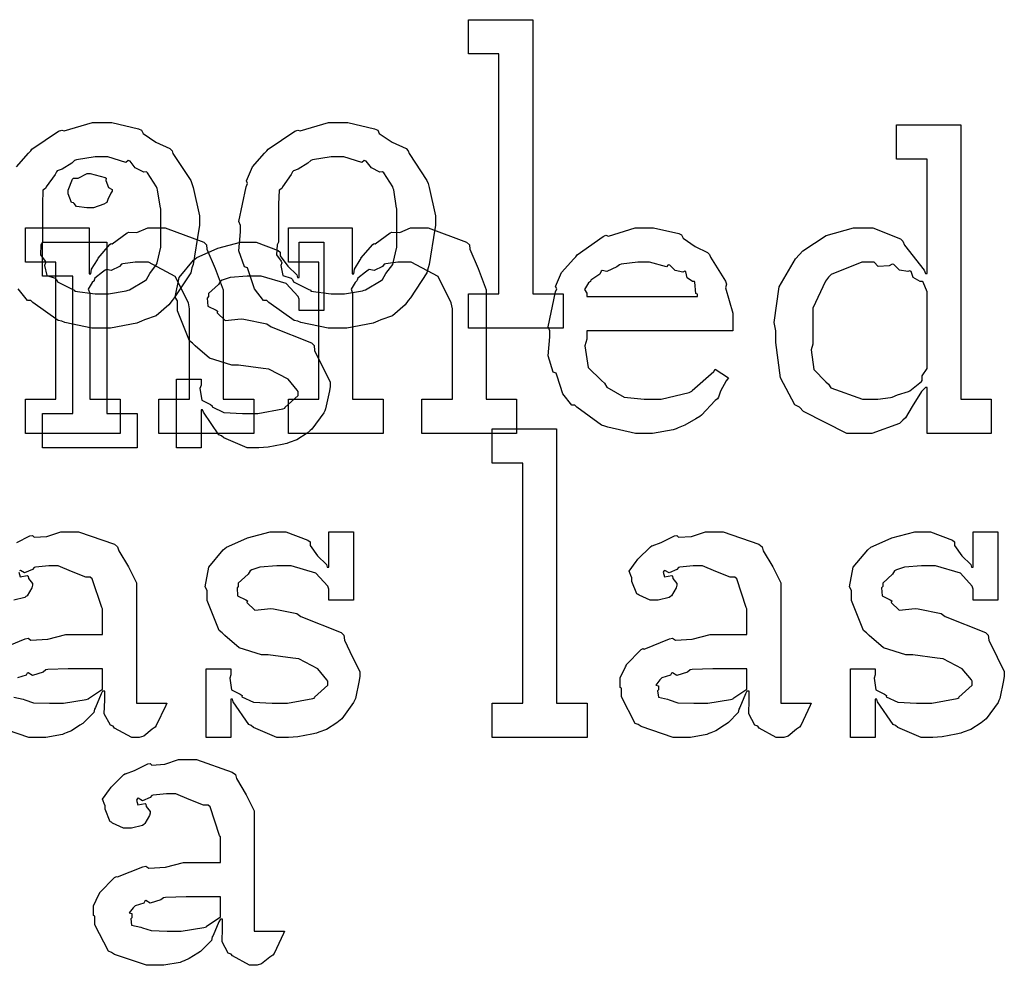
# Model space of a CAD drawing. Extents: x 0 to 8.5, y 0 to 11.
# Tile 249 of 256: x 7.03 to 7.429, y 5.158 to 5.541. Entities that reach past the tile are written whole.
import ezdxf

# ---------------------------------------------------------------- set-up
doc = ezdxf.new("R2010")
doc.units = 0
doc.layers.get('0').update_dxf_attribs({"linetype": 'CONTINUOUS'})

msp = doc.modelspace()

# ---------------------------------------------------------------- linework, layer by layer
at = {"color": 0}
for points in [[(7.21153, 5.42953), (7.2239, 5.42953), (7.2239, 5.52675), (7.21153, 5.52675), (7.21153, 5.54064), (7.23757, 5.54064), (7.23757, 5.42953), (7.24994, 5.42953), (7.24994, 5.41564), (7.21153, 5.41564), (7.21153, 5.42953)], [(7.15875, 5.41564), (7.15468, 5.41564), (7.14367, 5.41803), (7.14247, 5.41846), (7.14094, 5.41872), (7.13075, 5.42606), (7.12989, 5.42692), (7.12858, 5.42692), (7.12483, 5.43164), (7.1225, 5.43892), (7.12207, 5.44015), (7.12082, 5.44054), (7.1186, 5.44694), (7.11925, 5.45475), (7.11925, 5.45731), (7.1186, 5.45888), (7.12158, 5.47299), (7.12207, 5.47424), (7.12164, 5.47532), (7.12408, 5.48107), (7.12901, 5.4866), (7.12989, 5.48747), (7.13038, 5.48822), (7.14122, 5.4955), (7.14247, 5.49593), (7.14344, 5.49556), (7.15489, 5.49897), (7.15875, 5.49897), (7.16276, 5.49897), (7.17356, 5.49647), (7.17481, 5.49593), (7.1754, 5.49457), (7.18061, 5.49104), (7.18631, 5.48844), (7.18718, 5.48747), (7.1875, 5.48639), (7.19472, 5.47553), (7.19521, 5.47424), (7.19569, 5.47271), (7.19824, 5.46115), (7.19824, 5.45731), (7.19797, 5.45574), (7.19569, 5.44146), (7.19521, 5.44015), (7.19472, 5.43804), (7.18804, 5.4279), (7.18718, 5.42692), (7.18587, 5.42518), (7.18078, 5.42068), (7.176, 5.419), (7.17481, 5.41846), (7.1729, 5.41775), (7.16228, 5.41564), (7.15875, 5.41564)], [(7.37125, 5.37299), (7.36486, 5.37299), (7.34728, 5.38189), (7.34565, 5.38363), (7.34369, 5.38456), (7.33794, 5.39551), (7.3361, 5.40989), (7.3361, 5.41465), (7.33539, 5.41803), (7.3374, 5.43246), (7.34403, 5.44374), (7.34565, 5.44547), (7.34694, 5.44706), (7.35639, 5.45324), (7.36751, 5.45632), (7.37125, 5.45632), (7.37532, 5.45632), (7.3865, 5.45182), (7.38753, 5.4509), (7.38824, 5.44933), (7.39615, 5.43918), (7.39665, 5.43788), (7.39729, 5.43788), (7.39729, 5.4841), (7.38493, 5.4841), (7.38493, 5.49799), (7.41097, 5.49799), (7.41097, 5.38688), (7.42333, 5.38688), (7.42333, 5.37299), (7.39729, 5.37299), (7.39729, 5.39165), (7.39665, 5.39165), (7.39507, 5.39003), (7.39128, 5.38396), (7.38857, 5.37939), (7.38753, 5.37842), (7.38618, 5.37706), (7.37494, 5.37299), (7.37125, 5.37299)], [(7.0631, 5.42953), (7.06575, 5.42953), (7.07297, 5.43083), (7.07374, 5.43104), (7.07428, 5.43121), (7.08062, 5.43494), (7.08111, 5.43539), (7.08111, 5.43539), (7.08247, 5.43788), (7.08524, 5.44151), (7.08544, 5.44211), (7.08544, 5.44211), (7.08697, 5.44846), (7.08697, 5.45057), (7.08697, 5.46403), (7.08681, 5.46425), (7.08567, 5.47168), (7.08544, 5.47228), (7.08524, 5.47288), (7.0816, 5.47857), (7.08111, 5.479), (7.08003, 5.47889), (7.07661, 5.48068), (7.07449, 5.48335), (7.07374, 5.48356), (7.07275, 5.48281), (7.06549, 5.48508), (7.0631, 5.48508), (7.06033, 5.48508), (7.05279, 5.48383), (7.05203, 5.48356), (7.05089, 5.48258), (7.04693, 5.48014), (7.04503, 5.47944), (7.04465, 5.479), (7.04411, 5.47792), (7.04053, 5.47293), (7.04031, 5.47228), (7.03922, 5.47157), (7.03901, 5.46593), (7.03901, 5.46403), (7.03901, 5.45057), (7.03842, 5.44949), (7.03819, 5.44532), (7.0401, 5.44276), (7.04031, 5.44211), (7.03988, 5.44108), (7.04081, 5.43701), (7.04417, 5.43593), (7.04465, 5.43539), (7.04508, 5.43446), (7.05126, 5.43132), (7.05203, 5.43104), (7.05208, 5.43067), (7.06033, 5.42953), (7.0631, 5.42953)], [(7.15875, 5.42953), (7.1614, 5.42953), (7.16862, 5.43083), (7.16938, 5.43104), (7.16992, 5.43121), (7.17626, 5.43494), (7.17676, 5.43539), (7.17676, 5.43539), (7.17811, 5.43788), (7.18088, 5.44151), (7.1811, 5.44211), (7.1811, 5.44211), (7.18261, 5.44846), (7.18261, 5.45057), (7.18261, 5.46403), (7.18246, 5.46425), (7.18132, 5.47168), (7.1811, 5.47228), (7.18088, 5.47288), (7.17725, 5.47857), (7.17676, 5.479), (7.17567, 5.47889), (7.17225, 5.48068), (7.17014, 5.48335), (7.16938, 5.48356), (7.1684, 5.48281), (7.16114, 5.48508), (7.15875, 5.48508), (7.15597, 5.48508), (7.14844, 5.48383), (7.14768, 5.48356), (7.14654, 5.48258), (7.14258, 5.48014), (7.14068, 5.47944), (7.14031, 5.479), (7.13976, 5.47792), (7.13618, 5.47293), (7.13596, 5.47228), (7.13488, 5.47157), (7.13465, 5.46593), (7.13465, 5.46403), (7.13465, 5.45057), (7.13406, 5.44949), (7.13385, 5.44532), (7.13574, 5.44276), (7.13596, 5.44211), (7.13553, 5.44108), (7.13644, 5.43701), (7.13981, 5.43593), (7.14031, 5.43539), (7.14074, 5.43446), (7.14692, 5.43132), (7.14768, 5.43104), (7.14774, 5.43067), (7.15597, 5.42953), (7.15875, 5.42953)], [(7.05832, 5.46446), (7.05692, 5.46446), (7.05274, 5.46496), (7.05192, 5.46615), (7.0516, 5.46642), (7.05083, 5.46658), (7.04943, 5.47006), (7.04943, 5.47119), (7.04943, 5.47163), (7.04943, 5.47163), (7.05122, 5.47607), (7.0516, 5.4764), (7.0516, 5.4764), (7.05354, 5.4764), (7.05713, 5.47835), (7.05832, 5.47835), (7.05832, 5.47835), (7.06446, 5.47672), (7.06483, 5.4764), (7.06472, 5.47553), (7.06581, 5.47271), (7.06722, 5.4719), (7.06722, 5.47163), (7.06722, 5.47119), (7.06668, 5.47043), (7.06549, 5.46778), (7.06506, 5.46664), (7.06483, 5.46642), (7.06392, 5.46593), (7.05968, 5.46446), (7.05832, 5.46446)], [(7.03212, 5.38688), (7.04449, 5.38688), (7.04449, 5.44243), (7.03212, 5.44243), (7.03212, 5.45632), (7.05794, 5.45632), (7.05794, 5.43767), (7.0586, 5.43767), (7.0586, 5.43767), (7.05886, 5.43961), (7.06125, 5.44342), (7.06164, 5.44396), (7.06153, 5.44401), (7.06629, 5.4496), (7.06685, 5.45003), (7.06722, 5.44987), (7.07329, 5.45432), (7.074, 5.45458), (7.074, 5.45458), (7.07726, 5.45437), (7.08165, 5.45632), (7.08311, 5.45632), (7.08871, 5.45632), (7.10433, 5.45057), (7.10547, 5.44938), (7.10558, 5.44764), (7.109, 5.43978), (7.11219, 5.43121), (7.11219, 5.42833), (7.11219, 5.38688), (7.12457, 5.38688), (7.12457, 5.37299), (7.08615, 5.37299), (7.08615, 5.38688), (7.09853, 5.38688), (7.09853, 5.42356), (7.0981, 5.426), (7.09283, 5.43664), (7.08192, 5.44243), (7.07835, 5.44243), (7.0765, 5.44243), (7.07156, 5.44174), (7.07096, 5.44157), (7.07021, 5.44069), (7.06689, 5.43901), (7.06489, 5.43946), (7.06446, 5.43918), (7.06337, 5.43842), (7.06028, 5.43593), (7.06, 5.43511), (7.0599, 5.43485), (7.05914, 5.43419), (7.05757, 5.43147), (7.05817, 5.42979), (7.05817, 5.42919), (7.05817, 5.38688), (7.07053, 5.38688), (7.07053, 5.37299), (7.03212, 5.37299), (7.03212, 5.38688)], [(7.13861, 5.38688), (7.15099, 5.38688), (7.15099, 5.44243), (7.13861, 5.44243), (7.13861, 5.45632), (7.16444, 5.45632), (7.16444, 5.43767), (7.1651, 5.43767), (7.1651, 5.43767), (7.16536, 5.43961), (7.16775, 5.44342), (7.16812, 5.44396), (7.16803, 5.44401), (7.17279, 5.4496), (7.17333, 5.45003), (7.17372, 5.44987), (7.17979, 5.45432), (7.1805, 5.45458), (7.1805, 5.45458), (7.18375, 5.45437), (7.18815, 5.45632), (7.18961, 5.45632), (7.19521, 5.45632), (7.21083, 5.45057), (7.21197, 5.44938), (7.21208, 5.44764), (7.2155, 5.43978), (7.21869, 5.43121), (7.21869, 5.42833), (7.21869, 5.38688), (7.23107, 5.38688), (7.23107, 5.37299), (7.19265, 5.37299), (7.19265, 5.38688), (7.20503, 5.38688), (7.20503, 5.42356), (7.20458, 5.426), (7.19933, 5.43664), (7.18842, 5.44243), (7.18485, 5.44243), (7.183, 5.44243), (7.17806, 5.44174), (7.17746, 5.44157), (7.17671, 5.44069), (7.17339, 5.43901), (7.17139, 5.43946), (7.17096, 5.43918), (7.16986, 5.43842), (7.16678, 5.43593), (7.1665, 5.43511), (7.16639, 5.43485), (7.16564, 5.43419), (7.16407, 5.43147), (7.16465, 5.42979), (7.16465, 5.42919), (7.16465, 5.38688), (7.17703, 5.38688), (7.17703, 5.37299), (7.13861, 5.37299), (7.13861, 5.38688)], [(7.28331, 5.37299), (7.27919, 5.37299), (7.26801, 5.37554), (7.26682, 5.37603), (7.2654, 5.37631), (7.25549, 5.38363), (7.25467, 5.3845), (7.25347, 5.38444), (7.24972, 5.38906), (7.2475, 5.39626), (7.24707, 5.39751), (7.24582, 5.39789), (7.24382, 5.4044), (7.24447, 5.41211), (7.24447, 5.41465), (7.24382, 5.41624), (7.24681, 5.43033), (7.24729, 5.43158), (7.24685, 5.43261), (7.24929, 5.43826), (7.25424, 5.44374), (7.2551, 5.44461), (7.25558, 5.44536), (7.26606, 5.45281), (7.26725, 5.45329), (7.26824, 5.4529), (7.27903, 5.45632), (7.28267, 5.45632), (7.28646, 5.45632), (7.29671, 5.454), (7.29785, 5.4535), (7.2985, 5.45215), (7.30333, 5.44874), (7.30838, 5.44635), (7.30914, 5.44547), (7.30963, 5.44439), (7.31565, 5.43474), (7.31608, 5.43354), (7.31569, 5.43197), (7.31868, 5.42176), (7.31868, 5.41835), (7.31868, 5.41465), (7.25944, 5.41465), (7.25944, 5.41118), (7.25874, 5.40858), (7.2601, 5.39979), (7.2654, 5.39447), (7.2666, 5.39339), (7.26764, 5.39176), (7.27463, 5.38769), (7.28276, 5.38688), (7.28549, 5.38688), (7.28961, 5.38688), (7.30094, 5.3896), (7.30197, 5.39014), (7.30219, 5.39046), (7.31093, 5.39817), (7.31153, 5.39903), (7.31694, 5.39556), (7.31597, 5.39437), (7.31369, 5.39019), (7.31282, 5.38775), (7.31239, 5.3871), (7.31142, 5.38639), (7.30593, 5.38049), (7.30524, 5.37993), (7.30371, 5.37901), (7.29915, 5.37631), (7.29656, 5.37528), (7.29568, 5.37494), (7.29449, 5.37446), (7.28608, 5.37299), (7.28331, 5.37299)], [(7.03901, 5.38113), (7.05138, 5.38113), (7.05138, 5.43668), (7.03901, 5.43668), (7.03901, 5.45057), (7.06506, 5.45057), (7.06506, 5.38113), (7.07742, 5.38113), (7.07742, 5.36724), (7.03901, 5.36724), (7.03901, 5.38113)], [(7.12537, 5.36724), (7.1219, 5.36724), (7.11247, 5.37125), (7.11149, 5.37201), (7.11051, 5.37244), (7.10422, 5.38167), (7.10389, 5.38265), (7.10325, 5.38265), (7.10325, 5.36724), (7.09326, 5.36724), (7.09326, 5.39501), (7.10325, 5.39501), (7.10325, 5.39264), (7.10281, 5.39128), (7.10357, 5.3865), (7.10704, 5.38471), (7.10781, 5.38417), (7.10769, 5.38374), (7.11242, 5.38151), (7.12001, 5.38113), (7.12256, 5.38113), (7.12625, 5.38113), (7.13644, 5.38297), (7.13732, 5.38331), (7.13715, 5.38351), (7.14253, 5.3884), (7.14253, 5.39003), (7.14219, 5.39051), (7.13851, 5.39497), (7.13075, 5.39903), (7.12842, 5.39936), (7.11843, 5.40067), (7.11572, 5.40067), (7.10661, 5.40349), (7.10081, 5.40853), (7.09978, 5.40956), (7.09853, 5.4106), (7.09369, 5.42269), (7.09369, 5.42671), (7.09283, 5.42828), (7.09435, 5.43625), (7.10021, 5.44325), (7.10151, 5.44428), (7.10243, 5.44472), (7.11003, 5.44808), (7.11925, 5.45057), (7.12235, 5.45057), (7.1256, 5.45057), (7.1345, 5.44715), (7.13536, 5.44646), (7.13536, 5.44504), (7.13835, 5.44075), (7.14199, 5.43733), (7.14231, 5.43625), (7.14296, 5.43625), (7.14296, 5.45057), (7.15294, 5.45057), (7.15294, 5.42279), (7.14296, 5.42279), (7.14296, 5.42736), (7.14258, 5.42854), (7.13775, 5.43381), (7.12765, 5.43668), (7.12429, 5.43668), (7.12196, 5.43668), (7.11507, 5.43619), (7.11182, 5.43506), (7.11106, 5.43474), (7.11025, 5.43343), (7.10628, 5.42969), (7.10628, 5.42844), (7.10579, 5.42779), (7.10601, 5.42453), (7.10932, 5.42301), (7.10997, 5.42258), (7.10975, 5.42193), (7.11296, 5.41883), (7.11947, 5.41949), (7.12061, 5.41932), (7.12993, 5.41737), (7.13162, 5.41624), (7.14794, 5.40972), (7.14903, 5.40869), (7.14925, 5.40657), (7.15261, 5.39979), (7.15554, 5.39393), (7.15554, 5.39199), (7.15528, 5.39025), (7.15369, 5.38297), (7.15338, 5.38222), (7.153, 5.3814), (7.14817, 5.37478), (7.14751, 5.37418), (7.14621, 5.37315), (7.14204, 5.37039), (7.13889, 5.36931), (7.13797, 5.36897), (7.13607, 5.3686), (7.13043, 5.36746), (7.12663, 5.36724), (7.12537, 5.36724)], [(7.25944, 5.42854), (7.30436, 5.42854), (7.30436, 5.42942), (7.3036, 5.42969), (7.30328, 5.43425), (7.30306, 5.43463), (7.30236, 5.43457), (7.30018, 5.43608), (7.29958, 5.43847), (7.29915, 5.43875), (7.29844, 5.43837), (7.29531, 5.43901), (7.29308, 5.44125), (7.29243, 5.44135), (7.29172, 5.44049), (7.28489, 5.44243), (7.28267, 5.44243), (7.28017, 5.44243), (7.27339, 5.44157), (7.27268, 5.44135), (7.2716, 5.44049), (7.26764, 5.43869), (7.26574, 5.43901), (7.26531, 5.43875), (7.26476, 5.43761), (7.26118, 5.43506), (7.26096, 5.43463), (7.26019, 5.43403), (7.25851, 5.43137), (7.25944, 5.4299), (7.25944, 5.42942), (7.25944, 5.42854)], [(7.37537, 5.38688), (7.37733, 5.38688), (7.38254, 5.38764), (7.38319, 5.38775), (7.38319, 5.38775), (7.38531, 5.38872), (7.38981, 5.39008), (7.39035, 5.39035), (7.39035, 5.39035), (7.39501, 5.3941), (7.39535, 5.39447), (7.39535, 5.39447), (7.39529, 5.39632), (7.39729, 5.39936), (7.39729, 5.40033), (7.39729, 5.42899), (7.39729, 5.43039), (7.39567, 5.43425), (7.39535, 5.43463), (7.39447, 5.43457), (7.39171, 5.43625), (7.3909, 5.43869), (7.39035, 5.43896), (7.38954, 5.43858), (7.38613, 5.43918), (7.38385, 5.44146), (7.38319, 5.44157), (7.382, 5.44097), (7.37756, 5.4406), (7.37592, 5.44243), (7.37537, 5.44243), (7.37088, 5.44243), (7.35846, 5.43739), (7.35736, 5.43636), (7.35618, 5.43474), (7.35107, 5.42378), (7.35107, 5.42008), (7.35107, 5.40924), (7.35032, 5.40696), (7.35146, 5.39899), (7.35628, 5.39399), (7.35736, 5.39296), (7.35829, 5.39144), (7.3711, 5.38688), (7.37537, 5.38688)], [(7.22119, 5.26378), (7.23356, 5.26378), (7.23356, 5.361), (7.22119, 5.361), (7.22119, 5.37489), (7.24724, 5.37489), (7.24724, 5.26378), (7.2596, 5.26378), (7.2596, 5.24989), (7.22119, 5.24989), (7.22119, 5.26378)], [(7.13743, 5.24989), (7.13396, 5.24989), (7.12451, 5.2539), (7.12354, 5.25467), (7.12256, 5.2551), (7.11626, 5.26432), (7.11594, 5.26531), (7.11529, 5.26531), (7.11529, 5.24989), (7.10531, 5.24989), (7.10531, 5.27767), (7.11529, 5.27767), (7.11529, 5.27528), (7.11486, 5.27393), (7.11561, 5.26915), (7.11908, 5.26736), (7.11985, 5.26682), (7.11974, 5.26639), (7.12446, 5.26417), (7.13206, 5.26378), (7.1346, 5.26378), (7.13829, 5.26378), (7.14849, 5.26563), (7.14936, 5.26594), (7.14919, 5.26617), (7.15457, 5.27106), (7.15457, 5.27268), (7.15424, 5.27317), (7.15056, 5.27761), (7.14279, 5.28168), (7.14046, 5.28201), (7.13049, 5.28331), (7.12776, 5.28331), (7.11865, 5.28614), (7.11285, 5.29118), (7.11182, 5.29221), (7.11057, 5.29324), (7.10574, 5.30533), (7.10574, 5.30935), (7.10487, 5.31093), (7.10639, 5.3189), (7.11225, 5.3259), (7.11356, 5.32693), (7.11447, 5.32736), (7.12207, 5.33074), (7.13129, 5.33322), (7.13439, 5.33322), (7.13764, 5.33322), (7.14654, 5.32981), (7.1474, 5.3291), (7.1474, 5.32769), (7.15039, 5.3234), (7.15403, 5.31999), (7.15435, 5.3189), (7.155, 5.3189), (7.155, 5.33322), (7.16499, 5.33322), (7.16499, 5.30544), (7.155, 5.30544), (7.155, 5.31), (7.15462, 5.31119), (7.14979, 5.31646), (7.13971, 5.31933), (7.13633, 5.31933), (7.134, 5.31933), (7.12711, 5.31885), (7.12386, 5.31771), (7.1231, 5.31739), (7.12229, 5.31608), (7.11833, 5.31233), (7.11833, 5.31108), (7.11783, 5.31044), (7.11806, 5.30718), (7.12136, 5.30567), (7.12201, 5.30524), (7.12181, 5.30458), (7.125, 5.30149), (7.13151, 5.30214), (7.13265, 5.30197), (7.14199, 5.30003), (7.14367, 5.29889), (7.16, 5.29237), (7.16108, 5.29135), (7.16129, 5.28922), (7.16465, 5.28244), (7.16758, 5.27658), (7.16758, 5.27463), (7.16732, 5.27289), (7.16575, 5.26563), (7.16542, 5.26486), (7.16504, 5.26406), (7.16021, 5.25743), (7.15956, 5.25683), (7.15826, 5.25581), (7.15408, 5.25304), (7.15093, 5.25196), (7.15001, 5.25163), (7.14811, 5.25125), (7.14247, 5.25011), (7.13867, 5.24989), (7.13743, 5.24989)], [(7.29921, 5.24989), (7.29449, 5.24989), (7.28147, 5.25424), (7.28033, 5.2551), (7.27908, 5.25558), (7.2736, 5.26633), (7.2736, 5.26986), (7.27306, 5.27013), (7.273, 5.27403), (7.27522, 5.27854), (7.27556, 5.27919), (7.27544, 5.27929), (7.28153, 5.28549), (7.28228, 5.28592), (7.28276, 5.28569), (7.29297, 5.28982), (7.29422, 5.29004), (7.29536, 5.28928), (7.30219, 5.28965), (7.30951, 5.29156), (7.31201, 5.29156), (7.32437, 5.29156), (7.32437, 5.30197), (7.32406, 5.30251), (7.32021, 5.31407), (7.31939, 5.31478), (7.31754, 5.31478), (7.31174, 5.31706), (7.30638, 5.31933), (7.30464, 5.31933), (7.30263, 5.31933), (7.29719, 5.31879), (7.2966, 5.31868), (7.29596, 5.31793), (7.29281, 5.31651), (7.29107, 5.31754), (7.29075, 5.31739), (7.29075, 5.31717), (7.29047, 5.31685), (7.29101, 5.31489), (7.29389, 5.31543), (7.29422, 5.31521), (7.29438, 5.31429), (7.29596, 5.31222), (7.29596, 5.31153), (7.29568, 5.31054), (7.29378, 5.30729), (7.29335, 5.30697), (7.29292, 5.30658), (7.28836, 5.30544), (7.28683, 5.30544), (7.28521, 5.30544), (7.28076, 5.30746), (7.28033, 5.30783), (7.27979, 5.30806), (7.27772, 5.3131), (7.27772, 5.31478), (7.27756, 5.31478), (7.27669, 5.31722), (7.27951, 5.32118), (7.27989, 5.32172), (7.28017, 5.3221), (7.28532, 5.32715), (7.28597, 5.32758), (7.28597, 5.32753), (7.28965, 5.32889), (7.29497, 5.33149), (7.29596, 5.33171), (7.29665, 5.33094), (7.30186, 5.33132), (7.30751, 5.33322), (7.3094, 5.33322), (7.31467, 5.33322), (7.32915, 5.32818), (7.33046, 5.32715), (7.33089, 5.32553), (7.3349, 5.31901), (7.33806, 5.31244), (7.33806, 5.31022), (7.33806, 5.26378), (7.35042, 5.26378), (7.34999, 5.26286), (7.34614, 5.25472), (7.34565, 5.25401), (7.34446, 5.25319), (7.34104, 5.25043), (7.33925, 5.24989), (7.33871, 5.24989), (7.33621, 5.24989), (7.32926, 5.25369), (7.32872, 5.25444), (7.32753, 5.25483), (7.32508, 5.25944), (7.32525, 5.26514), (7.32525, 5.26704), (7.32525, 5.26856), (7.32437, 5.26856), (7.32383, 5.26758), (7.32146, 5.26199), (7.32112, 5.26139), (7.32081, 5.25993), (7.31685, 5.25597), (7.31635, 5.25553), (7.31521, 5.25483), (7.31179, 5.25261), (7.30968, 5.25168), (7.30897, 5.25142), (7.30811, 5.25103), (7.30143, 5.24989), (7.29921, 5.24989)], [(7.39844, 5.24989), (7.39497, 5.24989), (7.38553, 5.2539), (7.38456, 5.25467), (7.38357, 5.2551), (7.37728, 5.26432), (7.37696, 5.26531), (7.37631, 5.26531), (7.37631, 5.24989), (7.36632, 5.24989), (7.36632, 5.27767), (7.37631, 5.27767), (7.37631, 5.27528), (7.37587, 5.27393), (7.37663, 5.26915), (7.3801, 5.26736), (7.38086, 5.26682), (7.38075, 5.26639), (7.38547, 5.26417), (7.39307, 5.26378), (7.39561, 5.26378), (7.39931, 5.26378), (7.4095, 5.26563), (7.41038, 5.26594), (7.41021, 5.26617), (7.41558, 5.27106), (7.41558, 5.27268), (7.41525, 5.27317), (7.41157, 5.27761), (7.40381, 5.28168), (7.40147, 5.28201), (7.3915, 5.28331), (7.38878, 5.28331), (7.37967, 5.28614), (7.37386, 5.29118), (7.37283, 5.29221), (7.37158, 5.29324), (7.36675, 5.30533), (7.36675, 5.30935), (7.36589, 5.31093), (7.3674, 5.3189), (7.37326, 5.3259), (7.37457, 5.32693), (7.37549, 5.32736), (7.38308, 5.33074), (7.39231, 5.33322), (7.3954, 5.33322), (7.39865, 5.33322), (7.40756, 5.32981), (7.40842, 5.3291), (7.40842, 5.32769), (7.4114, 5.3234), (7.41504, 5.31999), (7.41536, 5.3189), (7.41601, 5.3189), (7.41601, 5.33322), (7.426, 5.33322), (7.426, 5.30544), (7.41601, 5.30544), (7.41601, 5.31), (7.41564, 5.31119), (7.41081, 5.31646), (7.40072, 5.31933), (7.39735, 5.31933), (7.39501, 5.31933), (7.38813, 5.31885), (7.38488, 5.31771), (7.38411, 5.31739), (7.38331, 5.31608), (7.37935, 5.31233), (7.37935, 5.31108), (7.37885, 5.31044), (7.37907, 5.30718), (7.38238, 5.30567), (7.38303, 5.30524), (7.38282, 5.30458), (7.38601, 5.30149), (7.39253, 5.30214), (7.39367, 5.30197), (7.403, 5.30003), (7.40468, 5.29889), (7.42101, 5.29237), (7.4221, 5.29135), (7.42231, 5.28922), (7.42567, 5.28244), (7.4286, 5.27658), (7.4286, 5.27463), (7.42833, 5.27289), (7.42676, 5.26563), (7.42643, 5.26486), (7.42606, 5.26406), (7.42122, 5.25743), (7.42057, 5.25683), (7.41928, 5.25581), (7.4151, 5.25304), (7.41194, 5.25196), (7.41103, 5.25163), (7.40912, 5.25125), (7.40349, 5.25011), (7.39968, 5.24989), (7.39844, 5.24989)], [(7.30507, 5.26378), (7.30849, 5.26378), (7.31776, 5.26525), (7.31874, 5.26551), (7.31868, 5.26568), (7.32437, 5.26947), (7.32437, 5.27072), (7.32437, 5.27767), (7.31353, 5.27767), (7.31049, 5.27767), (7.30219, 5.27735), (7.30137, 5.27724), (7.30029, 5.27636), (7.29601, 5.27501), (7.29422, 5.2761), (7.29378, 5.27593), (7.2934, 5.27512), (7.28987, 5.27399), (7.28965, 5.27376), (7.28907, 5.27317), (7.28749, 5.27111), (7.28857, 5.27083), (7.28857, 5.27072), (7.28857, 5.26921), (7.28819, 5.26878), (7.28847, 5.26617), (7.29215, 5.26535), (7.29292, 5.26508), (7.29292, 5.26508), (7.29639, 5.26394), (7.3029, 5.26378), (7.30507, 5.26378)], [(7.08589, 5.15756), (7.08117, 5.15756), (7.06814, 5.16189), (7.067, 5.16276), (7.06575, 5.16325), (7.06028, 5.17399), (7.06028, 5.17751), (7.05974, 5.17779), (7.05968, 5.18169), (7.0619, 5.18619), (7.06222, 5.18685), (7.06212, 5.18696), (7.06819, 5.19314), (7.06896, 5.19358), (7.06944, 5.19336), (7.07964, 5.19749), (7.08089, 5.19769), (7.08203, 5.19694), (7.08886, 5.19732), (7.09619, 5.19922), (7.09868, 5.19922), (7.11106, 5.19922), (7.11106, 5.20964), (7.11074, 5.21018), (7.10688, 5.22174), (7.10607, 5.22244), (7.10422, 5.22244), (7.09842, 5.22472), (7.09304, 5.227), (7.09131, 5.227), (7.08931, 5.227), (7.08388, 5.22646), (7.08328, 5.22635), (7.08263, 5.22558), (7.07949, 5.22418), (7.07775, 5.22521), (7.07742, 5.22504), (7.07742, 5.22483), (7.07715, 5.2245), (7.07769, 5.22254), (7.08057, 5.2231), (7.08089, 5.22287), (7.08106, 5.22194), (7.08263, 5.21989), (7.08263, 5.21918), (7.08236, 5.21821), (7.08046, 5.21496), (7.08003, 5.21463), (7.07958, 5.21425), (7.07503, 5.21311), (7.07351, 5.21311), (7.07189, 5.21311), (7.06743, 5.21511), (7.067, 5.2155), (7.06646, 5.21571), (7.0644, 5.22076), (7.0644, 5.22244), (7.06424, 5.22244), (7.06337, 5.22488), (7.06619, 5.22885), (7.06657, 5.22939), (7.06685, 5.22976), (7.072, 5.23481), (7.07264, 5.23525), (7.07264, 5.23519), (7.07633, 5.23654), (7.08165, 5.23915), (7.08263, 5.23936), (7.08333, 5.23861), (7.08854, 5.23899), (7.09418, 5.24089), (7.09608, 5.24089), (7.10135, 5.24089), (7.11583, 5.23583), (7.11714, 5.23481), (7.11757, 5.23318), (7.12158, 5.22667), (7.12472, 5.22011), (7.12472, 5.21789), (7.12472, 5.17144), (7.1371, 5.17144), (7.13667, 5.17051), (7.13282, 5.16238), (7.13232, 5.16168), (7.13112, 5.16086), (7.12771, 5.1581), (7.12592, 5.15756), (7.12537, 5.15756), (7.12289, 5.15756), (7.11594, 5.16135), (7.1154, 5.16211), (7.11421, 5.16249), (7.11176, 5.1671), (7.11193, 5.17279), (7.11193, 5.17469), (7.11193, 5.17622), (7.11106, 5.17622), (7.11051, 5.17524), (7.10813, 5.16965), (7.10781, 5.16906), (7.10747, 5.16758), (7.10351, 5.16363), (7.10303, 5.16319), (7.10189, 5.16249), (7.09847, 5.16026), (7.09636, 5.15935), (7.09565, 5.15907), (7.09478, 5.15869), (7.08811, 5.15756), (7.08589, 5.15756)], [(7.09174, 5.17144), (7.09517, 5.17144), (7.10444, 5.1729), (7.10542, 5.17318), (7.10536, 5.17333), (7.11106, 5.17714), (7.11106, 5.17839), (7.11106, 5.18533), (7.10021, 5.18533), (7.09717, 5.18533), (7.08886, 5.185), (7.08806, 5.1849), (7.08697, 5.18403), (7.08268, 5.18267), (7.08089, 5.18375), (7.08046, 5.1836), (7.08008, 5.18278), (7.07656, 5.18164), (7.07633, 5.18143), (7.07574, 5.18083), (7.07417, 5.17876), (7.07525, 5.1785), (7.07525, 5.17839), (7.07525, 5.17686), (7.07487, 5.17643), (7.07514, 5.17383), (7.07883, 5.17301), (7.07958, 5.17275), (7.07958, 5.17275), (7.08306, 5.1716), (7.08957, 5.17144), (7.09174, 5.17144)]]:
    msp.add_lwpolyline(points, close=True, dxfattribs=at)
for points in [[(7.02843, 5.48107), (7.03336, 5.4866), (7.03424, 5.48747), (7.03472, 5.48822), (7.04557, 5.4955), (7.04682, 5.49593), (7.04779, 5.49556), (7.05925, 5.49897), (7.0631, 5.49897), (7.06711, 5.49897), (7.0779, 5.49647), (7.07915, 5.49593), (7.07975, 5.49457), (7.08496, 5.49104), (7.09065, 5.48844), (7.09153, 5.48747), (7.09185, 5.48639), (7.09907, 5.47553), (7.09956, 5.47424), (7.10004, 5.47271), (7.1026, 5.46115), (7.1026, 5.45731), (7.10232, 5.45574), (7.10004, 5.44146), (7.09956, 5.44015), (7.09907, 5.43804), (7.09239, 5.4279), (7.09153, 5.42692), (7.09022, 5.42518), (7.08513, 5.42068), (7.08035, 5.419), (7.07915, 5.41846), (7.07726, 5.41775), (7.06663, 5.41564), (7.0631, 5.41564), (7.0631, 5.41564), (7.05903, 5.41564), (7.04801, 5.41803), (7.04682, 5.41846), (7.04531, 5.41872), (7.0351, 5.42606), (7.03424, 5.42692), (7.03293, 5.42692), (7.02919, 5.43164)], [(7.02865, 5.32889), (7.03396, 5.33149), (7.03494, 5.33171), (7.03564, 5.33094), (7.04085, 5.33132), (7.0465, 5.33322), (7.04839, 5.33322), (7.05365, 5.33322), (7.06814, 5.32818), (7.06944, 5.32715), (7.06988, 5.32553), (7.07389, 5.31901), (7.07704, 5.31244), (7.07704, 5.31022), (7.07704, 5.26378), (7.08942, 5.26378), (7.08897, 5.26286), (7.08513, 5.25472), (7.08464, 5.25401), (7.08344, 5.25319), (7.08003, 5.25043), (7.07824, 5.24989), (7.07769, 5.24989), (7.07519, 5.24989), (7.06825, 5.25369), (7.06771, 5.25444), (7.06651, 5.25483), (7.06407, 5.25944), (7.06424, 5.26514), (7.06424, 5.26704), (7.06424, 5.26856), (7.06337, 5.26856), (7.06282, 5.26758), (7.06044, 5.26199), (7.06011, 5.26139), (7.05979, 5.25993), (7.05583, 5.25597), (7.05533, 5.25553), (7.05419, 5.25483), (7.05078, 5.25261), (7.04867, 5.25168), (7.04796, 5.25142), (7.0471, 5.25103), (7.04042, 5.24989), (7.03819, 5.24989), (7.03819, 5.24989), (7.03347, 5.24989), (7.02046, 5.25424)], [(7.02175, 5.28569), (7.03196, 5.28982), (7.03321, 5.29004), (7.03435, 5.28928), (7.04118, 5.28965), (7.0485, 5.29156), (7.051, 5.29156), (7.06337, 5.29156), (7.06337, 5.30197), (7.06304, 5.30251), (7.05919, 5.31407), (7.05838, 5.31478), (7.05653, 5.31478), (7.05072, 5.31706), (7.04536, 5.31933), (7.04362, 5.31933), (7.04161, 5.31933), (7.03618, 5.31879), (7.0356, 5.31868), (7.03494, 5.31793), (7.03179, 5.31651), (7.03006, 5.31754), (7.02974, 5.31739)], [(7.02946, 5.31685), (7.03, 5.31489), (7.03288, 5.31543), (7.03321, 5.31521), (7.03336, 5.31429), (7.03494, 5.31222), (7.03494, 5.31153), (7.03467, 5.31054), (7.03276, 5.30729), (7.03233, 5.30697), (7.0319, 5.30658), (7.02735, 5.30544)], [(7.02746, 5.26617), (7.03114, 5.26535), (7.0319, 5.26508), (7.0319, 5.26508), (7.03538, 5.26394), (7.04189, 5.26378), (7.04406, 5.26378), (7.04406, 5.26378), (7.04747, 5.26378), (7.05675, 5.26525), (7.05772, 5.26551), (7.05767, 5.26568), (7.06337, 5.26947), (7.06337, 5.27072), (7.06337, 5.27767), (7.05251, 5.27767), (7.04949, 5.27767), (7.04118, 5.27735), (7.04036, 5.27724), (7.03928, 5.27636), (7.035, 5.27501), (7.03321, 5.2761), (7.03276, 5.27593), (7.03239, 5.27512), (7.02886, 5.27399)]]:
    msp.add_lwpolyline(points, dxfattribs=at)

doc.saveas('drawing.dxf')
